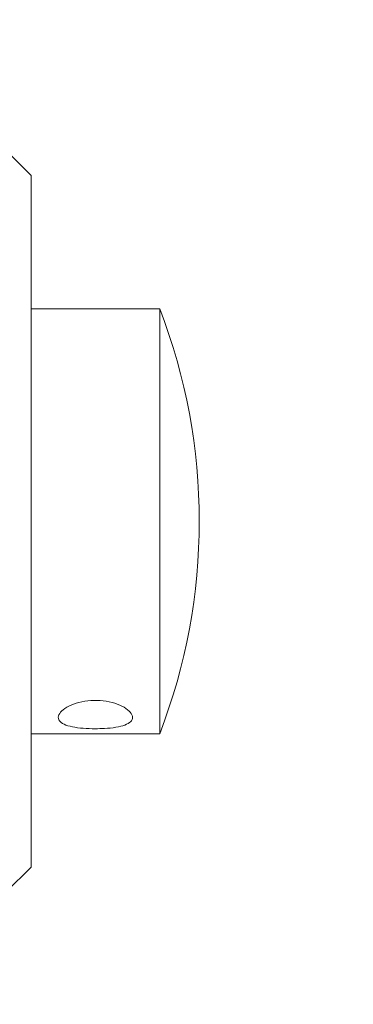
# Model space of a CAD drawing. Header units: millimetres. Extents: x 5 to 297, y 5 to 205.
# Tile 25 of 29: x 252.7 to 256.07, y 136.05 to 146.01. Entities that reach past the tile are written whole.
import ezdxf

# ---------------------------------------------------------------- set-up
doc = ezdxf.new("R2010")
doc.units = ezdxf.units.MM
doc.linetypes.add('HIDDEN', pattern=[1.905, 1.27, -0.635])
doc.layers.add('VM_VU04', color=7, linetype='HIDDEN')
doc.styles.add('SLDTEXTSTYLE0', font='TXT', dxfattribs={"width": 0.7})
doc.dimstyles.new('SLDDIMSTYLE0', dxfattribs={"dimtxt": 3.5, "dimasz": 3, "dimexe": 0, "dimexo": 0.0625, "dimgap": 0.875, "dimtad": 1, "dimlfac": 2, "dimrnd": 1e-09, "dimzin": 12, "dimdsep": 46, "dimtxsty": 'SLDTEXTSTYLE0', "dimsah": 1, "dimcen": 0.09, "dimadec": 0, "dimazin": 3, "dimtfac": 1, "dimtofl": 0, "dimtmove": 0, "dimatfit": 3, "dimfxl": 0, "dimfrac": 2, "dimtolj": 1, "dimtzin": 12, "dimarcsym": 0})

# ---------------------------------------------------------------- blocks, each defined once
blk = doc.blocks.new('_D_2')
at = {"layer": 'VM_VU04'}
for p, q in [((224.8158, 164.9376), (271.5158, 164.9376)), ((270.5158, 164.9376), (270.5158, 132.6876)), ((229.5873, 132.6876), (271.5158, 132.6876))]:
    blk.add_line(p, q, dxfattribs=at)
for points in [[(270.5158, 164.9376), (270.0158, 161.9376), (271.0158, 161.9376)], [(270.5158, 132.6876), (271.0158, 135.6876), (270.0158, 135.6876)]]:
    blk.add_solid(points, dxfattribs=at)
at = {"layer": 'VM_VU04', "insert": (266.0041, 143.7401, 2.1773), "char_height": 3.5, "attachment_point": 1, "rotation": 90, "style": 'SLDTEXTSTYLE0'}
blk.add_mtext('64.5', dxfattribs=at)
blk = doc.blocks.new('_D_3')
at = {"layer": 'VM_VU04'}
for p, q in [((224.8158, 164.9376), (277.5158, 164.9376)), ((276.5158, 164.9376), (276.5158, 126.0876)), ((228.8373, 126.0876), (277.5158, 126.0876))]:
    blk.add_line(p, q, dxfattribs=at)
for points in [[(276.5158, 164.9376), (276.0158, 161.9376), (277.0158, 161.9376)], [(276.5158, 126.0876), (277.0158, 129.0876), (276.0158, 129.0876)]]:
    blk.add_solid(points, dxfattribs=at)
at = {"layer": 'VM_VU04', "insert": (272.0041, 140.4401, 2.1773), "char_height": 3.5, "attachment_point": 1, "rotation": 90, "style": 'SLDTEXTSTYLE0'}
blk.add_mtext('77.7', dxfattribs=at)
blk = doc.blocks.new('_D_4')
at = {"layer": 'VM_VU04'}
for p, q in [((227.0658, 156.9376), (265.5158, 156.9376)), ((264.5158, 156.9376), (264.5158, 132.6876)), ((229.5873, 132.6876), (265.5158, 132.6876))]:
    blk.add_line(p, q, dxfattribs=at)
for points in [[(264.5158, 156.9376), (264.0158, 153.9376), (265.0158, 153.9376)], [(264.5158, 132.6876), (265.0158, 135.6876), (264.0158, 135.6876)]]:
    blk.add_solid(points, dxfattribs=at)
at = {"layer": 'VM_VU04', "insert": (260.0041, 139.7401, 2.1773), "char_height": 3.5, "attachment_point": 1, "rotation": 90, "style": 'SLDTEXTSTYLE0'}
blk.add_mtext('48.5', dxfattribs=at)

msp = doc.modelspace()

# ---------------------------------------------------------------- linework, layer by layer
at = {"color": 7, "linetype": 'Continuous', "lineweight": 15}
for p, q in [((252.8158, 144.4376), (252.5658, 144.6876)), ((252.8158, 144.4376), (252.8158, 137.4376)), ((254.1158, 143.0876), (252.8158, 143.0876)), ((254.1158, 143.0876), (254.1158, 138.7876)), ((252.8158, 138.7876), (254.1158, 138.7876)), ((252.5658, 137.1876), (252.8158, 137.4376))]:
    msp.add_line(p, q, dxfattribs=at)
msp.add_arc((248.5377, 140.9376), 5.9781, 338.92163, 21.07837, dxfattribs=at)
msp.add_open_spline([(253.4663, 138.8384), (253.4244, 138.8393), (253.3408, 138.8411), (253.2293, 138.8559), (253.1437, 138.8813), (253.094, 138.9189), (253.0864, 138.9666), (253.1209, 139.019), (253.1935, 139.0689), (253.297, 139.108), (253.4199, 139.1281), (253.5474, 139.1247), (253.6652, 139.0992), (253.7613, 139.0566), (253.8251, 139.0047), (253.8483, 138.9526), (253.8288, 138.9076), (253.7694, 138.8735), (253.6762, 138.8511), (253.5694, 138.84), (253.4966, 138.8389), (253.4663, 138.8384)], degree=3, knots=[0, 0, 0, 0, 0.053129, 0.106241, 0.159862, 0.213828, 0.267245, 0.320088, 0.3732, 0.427016, 0.480893, 0.534067, 0.586875, 0.640217, 0.694165, 0.747853, 0.80083, 0.853745, 0.907326, 0.961298, 1, 1, 1, 1], dxfattribs=at)

# ---------------------------------------------------------------- dimensions: what is measured, and where the dimension line sits
at = {"layer": 'VM_VU04'}
for base, p1, p2, picture, middle in [((270.5158, 132.6876), (223.8158, 164.9376), (228.5873, 132.6876), '_D_2', (270.5158, 148.8126)), ((276.5158, 126.0876), (223.8158, 164.9376), (227.8373, 126.0876), '_D_3', (276.5158, 145.5126)), ((264.5158, 132.6876), (226.0658, 156.9376), (228.5873, 132.6876), '_D_4', (264.5158, 144.8126))]:
    dim = msp.add_linear_dim(base=base, p1=p1, p2=p2, angle=90, dimstyle='SLDDIMSTYLE0', dxfattribs=at)
    dim.commit()
    dim.dimension.update_dxf_attribs({"geometry": picture, "text_midpoint": middle, "dimtype": 160})

doc.saveas('drawing.dxf')
